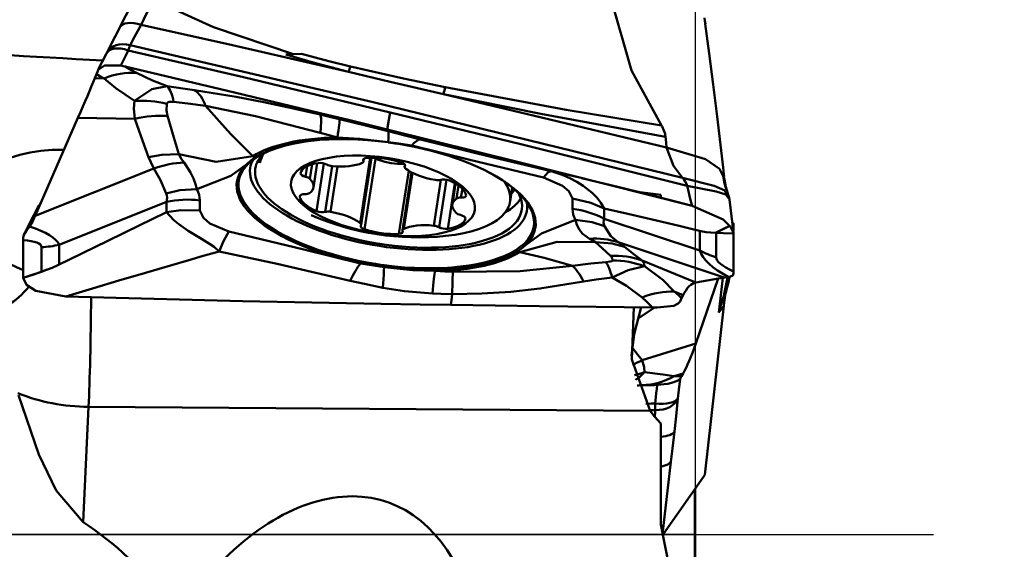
# Model space of a CAD drawing. Extents: x -80 to 62, y -25 to 80.
# Tile 6 of 10: x 28 to 38, y 0 to 5. Entities that reach past the tile are written whole.
import ezdxf

# ---------------------------------------------------------------- set-up
doc = ezdxf.new("R2010")
doc.units = 0
doc.header["$PDMODE"] = 1
doc.linetypes.add('LONGDASH_DASH', pattern=[10.5, 6, -0.75, 3, -0.75])
doc.layers.get('DEFPOINTS').update_dxf_attribs({"linetype": 'CONTINUOUS'})
for name, color, linetype, lineweight in [('1', 4, 'CONTINUOUS', 50), ('2', 7, 'CONTINUOUS', 25), ('4', 2, 'LONGDASH_DASH', 25), ('NOCUT', 7, 'CONTINUOUS', 25), ('SK4', 2, 'LONGDASH_DASH', 25)]:
    doc.layers.add(name, color=color, linetype=linetype, lineweight=lineweight)
doc.styles.add('STANDARD 3.5 mm', font='monos.ttf', dxfattribs={"height": 3.5})
doc.dimstyles.new('AM_DIN', dxfattribs={"dimtxt": 3.5, "dimasz": 2.5, "dimexe": 2, "dimexo": 1, "dimgap": 1, "dimtad": 1, "dimdsep": 46, "dimtxsty": 'STANDARD 3.5 mm', "dimcen": 0.09, "dimadec": 0, "dimazin": 2, "dimtm": 1e-09, "dimtfac": 0.707107, "dimtmove": 0, "dimatfit": 3, "dimfxl": 1, "dimtolj": 1, "dimlwd": -1, "dimlwe": -1, "dimarcsym": 0})

# ---------------------------------------------------------------- blocks, each defined once
blk = doc.blocks.new('*D9')
at = {"layer": '2', "color": 0}
for p, q in [((36, 10), (62, 10)), ((60, 7.5), (60, -7.5)), ((36, -10), (62, -10))]:
    blk.add_line(p, q, dxfattribs=at)
for points in [[(59.5833, 7.5), (60.4167, 7.5), (60, 10)], [(59.5833, -7.5), (60.4167, -7.5), (60, -10)]]:
    blk.add_solid(points, dxfattribs=at)
at = {"layer": 'DEFPOINTS', "color": 0}
for p in [(35, 10), (35, -10), (60, -10)]:
    blk.add_point(p, dxfattribs=at)
at = {"layer": '2', "color": 0, "insert": (57.1369, 0), "char_height": 3.5, "attachment_point": 5, "rotation": 90, "style": 'STANDARD 3.5 mm'}
blk.add_mtext('\\A1;%%C20', dxfattribs=at)

msp = doc.modelspace()

# ---------------------------------------------------------------- linework, layer by layer
at = {"layer": '1'}
for p, q in [((30.820471, 4.65353), (30.742162, 4.650791)), ((28.818214, 4.417319), (28.83422, 4.457022)), ((28.818214, 4.417319), (28.909184, 4.415781)), ((28.241853, 3.085821), (28.65542, 4.032669)), ((29.206536, 4.023347), (28.65542, 4.032669)), ((31.659328, 3.797118), (31.659445, 3.795104)), ((31.744293, 3.782658), (31.744637, 3.784381)), ((31.88837, 3.765097), (31.744637, 3.784381)), ((30.426858, 3.659989), (30.417098, 3.596925)), ((31.484383, 3.647556), (31.38653, 3.015309)), ((31.397217, 2.996971), (31.497941, 3.647772)), ((31.419194, 3.635434), (31.416619, 3.618795)), ((31.418505, 3.609991), (31.422877, 3.638241)), ((31.534451, 3.637804), (31.428734, 2.954744)), ((28.241853, 3.085821), (29.391026, 3.544697)), ((30.873758, 3.565908), (30.857848, 3.463104)), ((30.921638, 3.583894), (30.899803, 3.442809)), ((30.935105, 3.360497), (30.971375, 3.594841)), ((31.035967, 3.592525), (30.964427, 3.130285)), ((31.117299, 3.566507), (31.048561, 3.122376)), ((31.168367, 3.562691), (31.100392, 3.123489)), ((31.820477, 3.578728), (31.817449, 3.559165)), ((31.82161, 3.576168), (31.819831, 3.564676)), ((31.856525, 3.521266), (31.761923, 2.910023)), ((31.882836, 3.506172), (31.796161, 2.946146)), ((31.89192, 3.501476), (31.807922, 2.958749)), ((32.167713, 3.434186), (32.098884, 2.989471)), ((32.221313, 3.434274), (32.150157, 2.974519)), ((32.302315, 3.400896), (32.234058, 2.959874)), ((32.310608, 3.396242), (32.279561, 3.195639)), ((32.339182, 3.378194), (32.319687, 3.25223)), ((32.376058, 3.347723), (32.362656, 3.261127)), ((32.838271, 3.222202), (32.85947, 3.359172)), ((30.80301, 3.279406), (30.802009, 3.272938)), ((33.442412, 3.152788), (33.442501, 3.251829)), ((34.295743, 3.287401), (34.043868, 3.321194)), ((34.295743, 3.258247), (34.295743, 3.287401)), ((29.510774, 3.218883), (28.47442, 2.805056)), ((29.510685, 3.119822), (29.510774, 3.218883)), ((29.83471, 3.234195), (29.83462, 3.135155)), ((33.749173, 3.155619), (33.749084, 3.056558)), ((32.405008, 3.058959), (32.40483, 3.057806)), ((33.749084, 3.056558), (34.673864, 2.74948)), ((34.999734, 2.943344), (34.999849, 3.004768)), ((34.673864, 2.74948), (34.674035, 2.940096)), ((34.832035, 2.918863), (34.831822, 2.682376)), ((34.999519, 2.545725), (34.999849, 2.912649)), ((28.124195, 2.850062), (28.123865, 2.483138)), ((28.302034, 2.543827), (28.302247, 2.780314)), ((28.47442, 2.805056), (28.474248, 2.614439)), ((34.909398, 2.487889), (33.883945, 2.828395)), ((31.388751, 2.621887), (31.532485, 2.602603)), ((34.115407, 2.653238), (34.634947, 2.439897)), ((34.909398, 2.487889), (34.634947, 2.439897)), ((34.85287, 2.478002), (34.634947, 1.849236)), ((34.896761, 2.485673), (34.85996, 2.147923)), ((34.962271, 2.488923), (34.962973, 2.495132)), ((34.5126, 2.316584), (34.426842, 2.3518)), ((34.5126, 2.316584), (34.498313, 2.287995)), ((34.237326, 2.198093), (34.076186, 2.091874)), ((34.721752, 0.575889), (34.906332, 2.212671)), ((34.85996, 2.147923), (34.906332, 2.212671)), ((34.115407, 1.686053), (34.634947, 1.849236)), ((34.5126, 1.557916), (34.426842, 1.53098)), ((34.5126, 1.557916), (34.498313, 1.532486)), ((28.706056, 0.119132), (28.757859, 1.234889)), ((34.194096, 1.196605), (28.757859, 1.234889)), ((34.295743, 0.095953), (34.295743, 1.074431)), ((34.393141, 0.704285), (34.314547, 0.000851)), ((34.721752, 0.575889), (34.709648, 0.558511)), ((34.709648, 0.558511), (34.323687, 0.004416)), ((34.625921, -2.56202), (34.625921, 0.43829)), ((34.628337, -2.579454), (34.628337, 0.44173)), ((34.323687, 0.004416), (34.313275, -0.01053))]:
    msp.add_line(p, q, dxfattribs=at)
for points in [[(29.387824, 5.179405), (29.32005, 5.042372), (29.266921, 4.934991)], [(30.742162, 4.650791), (29.966145, 4.910142), (29.391555, 5.177772)], [(33.810679, 5.203973), (34.014572, 4.490969), (34.303578, 3.958226)], [(29.178675, 5.143861), (29.058461, 4.905061)], [(34.728044, 4.941098), (34.723611, 4.974227), (34.720084, 5.000485)], [(29.050177, 4.888682), (28.980761, 4.752743), (28.933255, 4.662053)], [(29.058584, 4.905341), (29.050177, 4.888682)], [(29.266921, 4.934991), (29.203161, 4.817258), (29.160206, 4.738184)], [(31.274709, 4.478124), (30.150349, 4.736221), (29.266921, 4.934991)], [(34.900225, 3.552378), (34.840917, 4.048063), (34.802789, 4.357234), (34.764963, 4.656467), (34.727525, 4.945042)], [(29.141841, 4.687292), (29.11704, 4.637224), (29.101006, 4.604857), (29.084981, 4.572513), (29.068966, 4.540194)], [(29.160206, 4.738184), (29.150116, 4.71174), (29.141841, 4.687292)], [(31.676375, 4.086959), (30.257039, 4.426453), (29.141841, 4.687292)], [(34.507785, 3.451409), (31.513153, 4.185663), (29.160206, 4.738184)], [(28.930433, 4.656589), (28.886458, 4.569418), (28.851971, 4.501084)], [(30.820471, 4.65353), (30.734371, 4.650022), (30.666651, 4.646554)], [(30.742162, 4.650791), (30.699876, 4.648414), (30.666651, 4.646554)], [(31.274709, 4.478124), (30.932812, 4.569359), (30.666651, 4.646554)], [(30.820471, 4.65353), (31.084047, 4.583645), (31.292866, 4.531799)], [(28.83422, 4.457022), (28.843434, 4.480023), (28.850242, 4.497225)], [(29.068966, 4.540194), (28.912558, 4.54177), (28.850242, 4.497225)], [(29.068966, 4.540194), (29.094012, 4.534845), (29.113632, 4.530361)], [(29.113632, 4.530361), (29.172756, 4.495669), (29.220363, 4.468848)], [(29.113632, 4.530361), (30.17019, 4.279432), (31.000333, 4.079095)], [(31.292866, 4.531799), (31.805635, 4.414728), (32.210899, 4.330259)], [(28.909184, 4.415781), (28.866921, 4.438766), (28.83422, 4.457022)], [(29.202086, 4.197196), (29.020999, 4.319859), (28.909184, 4.415781)], [(29.220363, 4.468848), (29.376661, 4.395064), (29.519075, 4.340836)], [(32.192738, 4.263374), (31.677696, 4.381029), (31.274709, 4.478124)], [(29.202086, 4.197196), (29.370041, 4.312271), (29.519075, 4.340836)], [(29.519075, 4.340836), (29.669444, 4.319041), (29.784724, 4.303083)], [(29.784724, 4.303083), (30.186288, 4.238566), (30.453712, 4.18665), (30.725141, 4.128493), (31.000294, 4.065207)], [(32.210899, 4.330259), (33.380046, 4.112497), (34.303356, 3.958246)], [(29.206536, 4.023347), (29.197594, 4.122955), (29.202086, 4.197196)], [(34.341742, 3.850152), (33.135397, 4.071548), (32.192738, 4.263374)], [(34.352955, 3.745028), (33.143235, 4.037457), (32.192738, 4.263374)], [(29.515901, 4.169026), (29.512745, 4.104902), (29.523238, 4.051843)], [(29.581286, 4.18921), (29.538024, 4.188702), (29.522817, 4.181247), (29.515901, 4.169026)], [(29.891167, 4.149245), (29.719361, 4.171182), (29.581286, 4.18921)], [(31.000971, 3.888611), (30.373663, 4.049379), (29.891167, 4.149245)], [(29.891167, 4.149245), (30.13613, 3.874294), (30.346868, 3.661169)], [(29.339479, 3.651881), (29.265314, 3.859971), (29.206536, 4.023347)], [(29.523238, 4.051843), (29.584495, 3.844291), (29.630879, 3.681042)], [(31.000293, 4.065208), (31.104001, 4.040524), (31.185517, 4.020944)], [(31.000294, 4.065208), (31.000316, 4.072985), (31.000333, 4.079095)], [(31.649509, 3.92059), (31.285971, 4.009547), (31.000333, 4.079095)], [(31.185517, 4.020944), (31.450275, 3.95572), (31.657274, 3.903391)], [(31.649509, 3.92059), (31.664553, 4.013734), (31.676375, 4.086959)], [(34.550512, 3.376696), (32.940998, 3.777953), (31.676375, 4.086959)], [(34.600037, 3.181972), (32.947745, 3.59908), (31.649509, 3.92059)], [(34.303578, 3.958226), (34.306339, 3.953659), (34.308472, 3.95004)], [(34.308472, 3.95004), (34.327492, 3.911483), (34.337712, 3.878589)], [(31.166041, 3.843128), (31.073591, 3.868661), (31.000971, 3.888611)], [(31.659424, 3.799241), (31.380639, 3.831466), (31.166041, 3.843128)], [(31.657274, 3.90339), (31.657264, 3.903413), (31.657256, 3.90343)], [(31.657256, 3.90343), (31.832469, 3.858796), (31.969645, 3.823971)], [(31.657274, 3.90339), (31.660446, 3.884633), (31.661152, 3.863166), (31.660815, 3.834623), (31.659424, 3.799241)], [(31.969645, 3.823971), (32.676558, 3.649349), (33.235356, 3.517065)], [(34.337712, 3.878589), (34.340522, 3.863567), (34.342054, 3.851513)], [(34.342054, 3.851513), (34.347863, 3.791892), (34.352955, 3.745028)], [(31.659328, 3.797118), (31.707138, 3.790291), (31.744637, 3.784381)], [(31.659377, 3.794699), (31.744171, 3.781829)], [(31.88837, 3.765097), (31.760158, 3.784213), (31.659424, 3.799241)], [(33.162995, 3.454804), (32.447098, 3.625633), (31.88837, 3.765097)], [(34.912896, 3.444173), (34.863758, 3.53847), (34.728434, 3.634541), (34.352955, 3.745028)], [(34.352955, 3.745028), (34.418526, 3.567627), (34.507785, 3.451409)], [(29.631047, 3.680989), (29.468406, 3.674831), (29.339484, 3.651882)], [(29.391026, 3.544697), (29.359157, 3.603842), (29.339484, 3.651882)], [(30.346868, 3.661169), (29.992154, 3.607178), (29.630963, 3.681015)], [(29.631047, 3.680989), (29.658899, 3.634959), (29.683322, 3.600076)], [(30.289872, 3.586401), (30.332181, 3.622282), (30.370606, 3.648793)], [(30.383092, 3.649467), (30.338082, 3.61741), (30.307248, 3.590756)], [(30.373229, 3.647814), (30.358206, 3.654434), (30.346868, 3.661169)], [(30.387457, 3.652248), (30.378808, 3.647709), (30.370606, 3.648793)], [(31.519232, 3.646777), (31.527311, 3.641392), (31.534451, 3.637804)], [(31.534451, 3.637804), (31.624338, 3.60684), (31.686431, 3.594045), (31.748904, 3.587488), (31.810927, 3.587268)], [(29.51047, 3.302373), (29.453089, 3.429787), (29.391026, 3.544697)], [(29.683322, 3.600076), (29.745217, 3.503185), (29.773091, 3.44562), (29.793421, 3.392139), (29.807172, 3.342478)], [(29.807126, 3.342466), (30.134464, 3.472369), (30.289849, 3.586408)], [(30.307248, 3.590756), (30.298368, 3.585891), (30.289872, 3.586401)], [(34.909459, 3.467089), (34.904493, 3.516881), (34.899609, 3.557622)], [(33.162995, 3.454804), (33.206876, 3.506845), (33.235356, 3.517065)], [(33.442444, 3.251836), (33.407097, 3.322122), (33.345228, 3.376715), (33.162998, 3.454809)], [(33.235345, 3.517074), (33.342716, 3.481474), (33.415647, 3.450474), (33.483844, 3.415318), (33.545819, 3.376037)], [(33.235349, 3.517067), (33.397512, 3.480658), (33.52491, 3.451405)], [(33.52491, 3.451405), (33.525785, 3.451202), (33.526472, 3.451043)], [(33.526472, 3.451043), (33.527137, 3.450889), (33.527659, 3.450767)], [(33.527659, 3.450767), (33.892423, 3.363828), (34.128367, 3.305119), (34.36424, 3.244496), (34.600037, 3.181972)], [(34.95479, 3.270113), (34.916429, 3.330998), (34.812012, 3.376442), (34.507785, 3.451409)], [(34.507785, 3.451409), (34.523381, 3.432672), (34.534095, 3.416629)], [(34.939881, 3.309898), (34.911085, 3.409835), (34.898684, 3.492311)], [(34.95479, 3.270113), (34.926351, 3.365076), (34.912896, 3.444173)], [(29.807228, 3.342369), (29.640464, 3.332048), (29.51047, 3.302373)], [(33.545819, 3.376037), (33.633772, 3.306407), (33.679939, 3.259124), (33.717927, 3.209235), (33.749092, 3.155618)], [(34.534095, 3.416629), (34.544779, 3.395081), (34.550512, 3.376696)], [(34.962767, 3.242349), (34.925201, 3.291902), (34.83313, 3.321921), (34.550512, 3.376696)], [(34.550512, 3.376696), (34.563351, 3.322031), (34.574004, 3.279171)], [(33.442444, 3.251836), (33.619293, 3.211157), (33.749092, 3.155618)], [(34.574004, 3.279171), (34.588279, 3.224687), (34.600035, 3.181973)], [(34.953484, 3.267495), (34.9469, 3.29188), (34.939608, 3.310231)], [(34.959973, 3.253242), (34.957309, 3.262849), (34.95479, 3.270113)], [(34.963168, 3.235042), (34.961635, 3.245363), (34.959973, 3.253242)], [(34.999363, 2.92121), (34.962755, 3.242456)], [(28.2668, 3.164522), (28.194075, 3.022682), (28.136934, 2.911242)], [(28.266786, 3.164496), (28.275521, 3.178481), (28.284136, 3.188562)], [(28.277343, 3.180406), (28.26733, 3.164297)], [(28.303147, 3.225499), (28.288182, 3.200614), (28.27593, 3.181111)], [(28.276033, 3.18084), (28.279923, 3.185466), (28.284138, 3.188564)], [(28.294603, 3.206298), (28.288767, 3.196374), (28.284138, 3.188564)], [(33.749127, 3.15561), (33.876736, 3.12672), (33.977191, 3.103781)], [(34.600037, 3.181972), (34.900069, 3.049396), (34.976278, 2.976076), (34.999366, 2.921177)], [(28.18665, 2.980899), (28.214289, 3.026841), (28.232469, 3.064316)], [(29.510729, 3.119821), (29.367729, 3.049263), (29.255159, 2.993926)], [(29.834677, 3.135148), (29.652369, 3.140555), (29.510768, 3.119841)], [(29.720409, 2.94056), (29.631419, 3.003488), (29.584209, 3.044036), (29.544604, 3.083475), (29.510768, 3.119841)], [(29.834677, 3.135148), (29.870024, 3.064861), (29.931893, 3.010269), (30.114123, 2.932175)], [(33.977145, 3.103792), (34.254917, 3.039447), (34.473992, 2.987839)], [(33.977191, 3.103781), (34.254968, 3.039481), (34.473992, 2.987839)], [(28.158081, 2.942332), (28.174427, 2.963439), (28.18665, 2.980899)], [(29.255211, 2.993951), (28.943929, 2.84178), (28.698425, 2.722625)], [(33.469995, 3.044517), (33.142657, 2.914615), (32.987272, 2.800575)], [(33.469894, 3.044615), (33.631848, 3.023865), (33.751431, 2.986271)], [(33.605593, 2.863105), (33.53668, 2.914654), (33.506036, 2.954321), (33.484173, 2.997897), (33.46995, 3.044506)], [(33.751431, 2.986271), (33.813464, 2.888911), (33.883945, 2.828395)], [(34.473992, 2.987839), (34.5922, 2.959386), (34.685403, 2.93746)], [(34.826543, 2.918838), (34.904298, 2.957971), (34.965559, 2.987854)], [(34.832035, 2.921109), (34.906857, 2.958416), (34.965663, 2.987729)], [(34.988023, 3.02149), (34.997551, 3.012954), (34.999849, 3.004768)], [(28.124195, 2.850062), (28.124334, 2.861165), (28.124625, 2.870286)], [(28.158081, 2.942332), (28.131781, 2.900364), (28.124625, 2.870286)], [(30.021734, 2.740408), (29.974402, 2.785092), (29.929684, 2.813777), (29.849745, 2.860726), (29.720409, 2.94056)], [(30.114126, 2.93218), (30.063897, 2.839123), (30.021722, 2.74041)], [(30.114126, 2.93218), (30.830023, 2.76135), (31.388751, 2.621887)], [(33.665448, 2.831172), (33.633132, 2.848359), (33.605593, 2.863105)], [(34.685432, 2.937454), (34.737469, 2.927694), (34.778969, 2.922468)], [(34.685433, 2.937454), (34.73748, 2.927796), (34.778968, 2.922469)], [(34.779538, 2.92241), (34.902607, 2.915412), (34.999849, 2.912649)], [(32.892462, 2.752815), (32.940172, 2.78631), (32.972663, 2.814249)], [(32.987249, 2.800582), (32.944947, 2.764748), (32.906526, 2.73826)], [(32.931394, 2.733184), (33.292987, 2.831625), (33.665535, 2.831166)], [(32.987249, 2.800582), (32.977504, 2.806569), (32.972663, 2.814249)], [(33.665448, 2.831172), (33.825105, 2.818054), (33.945398, 2.78525)], [(33.810035, 2.697952), (33.72823, 2.77274), (33.665622, 2.831156)], [(33.883945, 2.828395), (33.92108, 2.803273), (33.945398, 2.78525)], [(33.945404, 2.785248), (34.040347, 2.711416), (34.115407, 2.653238)], [(28.698425, 2.722625), (28.565866, 2.658358), (28.461536, 2.608391)], [(28.698425, 2.722625), (28.572962, 2.662008), (28.474248, 2.614439)], [(30.021729, 2.740412), (29.846089, 2.689744), (29.707965, 2.649695)], [(31.290934, 2.456125), (30.582123, 2.618483), (30.021722, 2.74041)], [(32.906526, 2.73826), (32.8971, 2.744701), (32.892462, 2.752815)], [(32.903892, 2.739169), (32.919275, 2.734871), (32.931394, 2.733184)], [(33.442072, 2.600326), (33.166381, 2.676742), (32.931394, 2.733184)], [(33.828539, 2.652924), (33.825702, 2.678326), (33.810035, 2.697952)], [(28.461504, 2.608375), (28.403984, 2.582707), (28.358853, 2.564472)], [(28.474248, 2.614439), (28.467129, 2.611035), (28.461537, 2.60839)], [(29.704984, 2.648828), (29.308834, 2.532982), (29.052067, 2.457147), (28.794971, 2.380643), (28.537556, 2.30349)], [(29.706271, 2.649202), (29.70555, 2.648993), (29.704984, 2.648828)], [(29.707965, 2.649695), (29.707016, 2.649419), (29.706271, 2.649202)], [(31.388751, 2.621887), (31.516986, 2.602918), (31.617766, 2.58819)], [(31.617804, 2.589934), (31.569988, 2.596721), (31.532485, 2.602603)], [(31.535136, 2.618615), (31.582326, 2.611465), (31.61945, 2.606298)], [(31.605175, 2.388797), (31.611804, 2.470875), (31.614826, 2.516432), (31.616815, 2.555647), (31.617766, 2.58819)], [(31.617766, 2.58819), (31.89692, 2.558347), (32.112221, 2.551224)], [(32.282922, 2.542127), (32.93635, 2.550127), (33.442072, 2.600326)], [(33.442072, 2.600326), (33.62103, 2.624599), (33.763874, 2.637382)], [(33.763874, 2.637382), (33.807886, 2.64274), (33.822656, 2.64737), (33.828539, 2.652924)], [(34.138065, 2.597037), (33.981904, 2.558163), (33.826324, 2.48731)], [(34.115407, 2.653238), (34.135078, 2.622956), (34.138065, 2.597037)], [(34.138065, 2.597037), (34.317674, 2.464828), (34.426842, 2.3518)], [(28.358238, 2.564233), (28.226863, 2.517563), (28.123865, 2.483138)], [(28.302034, 2.543827), (28.202275, 2.509832), (28.123865, 2.483138)], [(28.537556, 2.30349), (28.24604, 2.360105), (28.155621, 2.417055), (28.123865, 2.483138)], [(28.302034, 2.543827), (28.333496, 2.554943), (28.358238, 2.564235)], [(32.112221, 2.551224), (32.20774, 2.545523), (32.282922, 2.542127)], [(33.826324, 2.48731), (33.669588, 2.467967), (33.548666, 2.447464)], [(34.115105, 2.295126), (33.964841, 2.407893), (33.826324, 2.48731)], [(34.949233, 2.493511), (34.928386, 2.491455), (34.91565, 2.489152)], [(34.962632, 2.492109), (34.953585, 2.470244), (34.937516, 2.454739)], [(34.972253, 2.496226), (34.958886, 2.494366), (34.949233, 2.493511)], [(34.954305, 2.455232), (34.960047, 2.473566), (34.962048, 2.488628)], [(34.972253, 2.496226), (34.993913, 2.508216), (34.999387, 2.527423)], [(34.999519, 2.545725), (34.999473, 2.535222), (34.999387, 2.527423)], [(31.605143, 2.388433), (31.428675, 2.424956), (31.290934, 2.456125)], [(31.605175, 2.388797), (31.605157, 2.388593), (31.605143, 2.388433)], [(32.086274, 2.3316), (31.815047, 2.355028), (31.605175, 2.388797)], [(33.548666, 2.447464), (33.126705, 2.380192), (32.846531, 2.349729), (32.563244, 2.331274), (32.277599, 2.326759)], [(34.907482, 2.31037), (34.922727, 2.390538), (34.937516, 2.454737)], [(34.927201, 2.34547), (34.941407, 2.407139), (34.955308, 2.454989)], [(34.955022, 2.455251), (34.954667, 2.454906), (34.953785, 2.454645), (34.937516, 2.454737)], [(28.537556, 2.30349), (30.247582, 2.259411), (31.591451, 2.232754)], [(32.277599, 2.326757), (32.170383, 2.328769), (32.086274, 2.3316)], [(32.277598, 2.326757), (32.269689, 2.268016), (32.263474, 2.221862)], [(34.216421, 2.198623), (34.160285, 2.25262), (34.115105, 2.295126)], [(34.426842, 2.3518), (34.467131, 2.316059), (34.498313, 2.287995)], [(34.498313, 2.287995), (34.489913, 2.270245), (34.483457, 2.255319)], [(34.924154, 2.332405), (34.928317, 2.352095), (34.928458, 2.356806), (34.928229, 2.356886), (34.927922, 2.35675), (34.907482, 2.31037)], [(34.924154, 2.332405), (34.916931, 2.295479), (34.912599, 2.265754)], [(31.591451, 2.232754), (31.967784, 2.226462), (32.263474, 2.221862)], [(34.216421, 2.198623), (33.12281, 2.210152), (32.263474, 2.221862)], [(34.106596, 2.200383), (34.038676, 1.938604), (34.011576, 1.730238)], [(34.194096, 1.196605), (34.014843, 1.695122), (34.036282, 2.200539)], [(34.262425, 2.197437), (34.236683, 2.198291), (34.216421, 2.198623)], [(34.262425, 2.197437), (34.421698, 2.214378), (34.465819, 2.234586), (34.483457, 2.255319)], [(34.019745, 1.809199), (34.073273, 1.740215), (34.115407, 1.686053)], [(34.115407, 1.686053), (34.135078, 1.620349), (34.138065, 1.570096)], [(34.138065, 1.570096), (34.093325, 1.525591), (34.053468, 1.496201)], [(34.138065, 1.570096), (34.317674, 1.549955), (34.426842, 1.53098)], [(34.426842, 1.53098), (34.467131, 1.531967), (34.498313, 1.532486)], [(34.498313, 1.532486), (34.489913, 1.518102), (34.483457, 1.507827)], [(34.216421, 1.445964), (34.134099, 1.444171), (34.069416, 1.442773)], [(34.07065, 1.442796), (34.080588, 1.443154), (34.087933, 1.443389)], [(34.115105, 1.444353), (34.100693, 1.443913), (34.089016, 1.443519)], [(34.262425, 1.447709), (34.236683, 1.446551), (34.216421, 1.445964)], [(34.241814, 1.267013), (34.24884, 1.328489), (34.253377, 1.368246), (34.257905, 1.407986), (34.262425, 1.447709)], [(34.262425, 1.447709), (34.365932, 1.45919), (34.421698, 1.472946), (34.462197, 1.490168), (34.483457, 1.507827)], [(34.483457, 1.507827), (34.470588, 1.40124), (34.460436, 1.317408)], [(28.706056, 0.119132), (28.44585, 0.425209), (28.276299, 0.774418), (28.080024, 1.348439)], [(34.151794, 1.264837), (34.202206, 1.266053), (34.241814, 1.267013)], [(34.242902, 1.203361), (34.242381, 1.237464), (34.241814, 1.267013)], [(34.460285, 1.315814), (34.445673, 1.144494), (34.429028, 0.995997)], [(34.460436, 1.317408), (34.460337, 1.316476), (34.460285, 1.315814)], [(34.295743, 1.074431), (34.237407, 1.142385), (34.194096, 1.196605)], [(34.199946, 1.202267), (34.224002, 1.202879), (34.242902, 1.203361)], [(34.237794, 1.144768), (34.240849, 1.178051), (34.242902, 1.203361)], [(34.429028, 0.995997), (34.408984, 0.832746), (34.393141, 0.704285)], [(34.297427, 0.652911), (34.365861, 0.676416), (34.393141, 0.704285)], [(34.369711, -0.278191), (34.327936, -0.068703), (34.295743, 0.095953)]]:
    msp.add_lwpolyline(points, dxfattribs=at)
msp.add_arc((31.947515, 5.476059), 2.6, 246.522085, 275.882251, dxfattribs=at)
for centre, major_axis, ratio, start_param, end_param in [((29.263813, 4.801451), (0.205401, -0.10349), 0.541681, 1.82263331, 3.13814072), ((240.533444, -38.625109), (-237.042063, 41.563399), 0.056571, 5.82579754, 5.84511904), ((29.135787, 4.553004), (0.205357, -0.103579), 0.549133, 1.81258281, 3.14155041), ((29.136419, 4.554226), (0.203129, -0.107882), 0.787255, 1.85856442, 3.14195269), ((31.267961, 4.215828), (0.117492, 0.486), 0.128331, 0.89444602, 1.03203495), ((27.664158, 2.108459), (-1.243926, -2.587752), 0.031659, 2.42429907, 2.68803627), ((28.981598, 3.52201), (-0.472266, -0.881456), 0.739267, 3.46751175, 3.85883535), ((29.339318, 3.526534), (0.137472, 0.83881), 0.267456, 5.66580076, 6.08081559), ((29.601185, 3.485963), (0.124469, 0.840837), 0.391827, 5.67708681, 6.09622277), ((32.185994, 4.014288), (0.098741, 0.490153), 0.097753, 0.89010206, 1.05753188), ((29.286983, 3.506704), (-0.848619, 0.048426), 0.814057, 4.48597317, 4.85890966), ((29.306001, 3.38923), (-0.799716, -0.288018), 0.749205, 4.18347204, 4.56921081), ((30.7964, 3.243387), (0.197788, 0.826668), 0.094525, 5.63016605, 6.19513141), ((30.9817, 3.198659), (0.201052, 0.82588), 0.050966, 5.61991312, 6.20143815), ((31.639131, 3.197176), (-1.472726, 0.227933), 0.410598, 5.10220131, 5.84272934), ((31.638566, 3.193526), (-1.445028, 0.223646), 0.410598, 4.761512, 5.84272934), ((31.769828, 2.999172), (0.210025, 0.823644), 0.20845, 0.05747086, 0.43324719), ((28.839925, 2.724092), (-1.362056, 0.440667), 0.659709, 5.15376603, 6.47473694), ((31.63996, 3.202531), (1.427412, -0.22092), 0.410598, 2.2130179, 2.70113669), ((31.676015, 3.903963), (-0.015957, -0.118934), 0.044773, 5.79528763, 5.83436179), ((31.638561, 3.193492), (-1.444547, 0.223572), 0.410598, 2.83349286, 4.70250173), ((31.661572, 3.342171), (-1.338994, 0.207235), 0.410598, 6.14243889, 6.28318531), ((31.661572, 3.342171), (-1.289583, 0.199588), 0.410598, 5.98359168, 6.28318531), ((31.691239, 3.533858), (-1.278565, 0.197883), 0.410598, 0.15957009, 0.19687662), ((31.627684, 3.409563), (-1.210587, 0.187362), 0.410598, 6.08781507, 6.28318531), ((31.480946, 3.617353), (0.066212, -0.010248), 0.410598, 2.07332667, 3.45237897), ((31.614389, 3.48127), (0.379494, -0.058734), 0.410598, 1.16623985, 2.07332667), ((29.490491, 2.91058), (-0.724942, -0.443801), 0.728604, 4.04745164, 4.41846557), ((31.638561, 3.193492), (-1.444547, 0.223572), 0.410598, 5.97508551, 7.84409438), ((31.639955, 3.202503), (1.427431, -0.220923), 0.410598, 2.83349286, 4.70250173), ((31.661572, 3.342171), (-1.338994, 0.207235), 0.410598, 0, 1.61991921), ((31.661572, 3.342171), (-1.289583, 0.199588), 0.410598, 0, 1.61991905), ((31.188738, 3.436327), (0.379494, -0.058734), 0.410598, 2.2134374, 3.12052422), ((31.016921, 3.568358), (0.066212, -0.010248), 0.410598, 0.83438509, 2.2134374), ((31.112096, 3.594877), (0.066212, -0.010248), 0.410598, 3.97597775, 4.83143128), ((31.094658, 3.728358), (0.379494, -0.058734), 0.410598, 4.83143128, 5.73851809), ((31.352293, 3.620238), (0.066212, -0.010248), 0.410598, 5.73851809, 6.59397163), ((31.756002, 3.580434), (0.066212, -0.010248), 0.410598, 6.07037285, 7.44942516), ((31.883661, 3.548917), (0.066212, -0.010248), 0.410598, 2.9287802, 3.78423373), ((32.146379, 3.587194), (0.379494, -0.058734), 0.410598, 3.78423373, 4.69132054), ((30.875945, 3.487512), (0.066212, -0.010248), 0.410598, 3.12052422, 4.49957652), ((30.83975, 3.438695), (0.066212, -0.010248), 0.410598, 0.50253034, 1.35798387), ((30.555612, 3.419232), (0.379494, -0.058734), 0.410598, 5.87862883, 6.78571565), ((32.119875, 3.459611), (0.066212, -0.010248), 0.410598, 4.69132054, 5.54677407), ((32.212334, 3.407908), (0.066212, -0.010248), 0.410598, 1.02612911, 2.40518142), ((31.639955, 3.202503), (1.427431, -0.220923), 0.410598, 5.97508551, 7.17259426), ((22.300011, 3.017268), (-7.534604, -0.223511), 0.169031, 3.13642613, 3.22201395), ((31.627684, 3.409563), (-1.210587, 0.187362), 0.410598, 2.13873519, 3.5138693), ((32.032985, 3.323011), (0.379494, -0.058734), 0.410598, 0.1190423, 1.02612911), ((31.70807, 3.64261), (1.230402, -0.190429), 0.410598, 5.96160084, 6.04387082), ((22.181469, 2.251343), (-7.334643, -1.027421), 0.130566, 3.08099587, 3.1665837), ((29.716168, 2.46827), (-0.85, 0.000765), 0.910003, 4.57329143, 4.95726386), ((30.868252, 3.265992), (0.066212, -0.010248), 0.410598, 1.88158265, 3.26063495), ((31.181681, 3.233125), (0.379494, -0.058734), 0.410598, 3.26063495, 4.16772177), ((30.835768, 3.324028), (0.066212, -0.010248), 0.410598, 5.0231753, 5.87862883), ((31.661572, 3.342171), (-1.289583, 0.199588), 0.410598, 1.61991954, 3.44115947), ((32.659054, 3.136905), (0.379494, -0.058734), 0.410598, 2.73703618, 3.64412299), ((32.378898, 3.232109), (0.066212, -0.010248), 0.410598, 1.88158265, 2.73703618), ((32.346414, 3.290144), (0.066212, -0.010248), 0.410598, 5.0231753, 6.40222761), ((31.691239, 3.533858), (-1.278565, 0.197883), 0.410598, 2.66891682, 2.9819958), ((-84.293536, -215.538576), (-120.204896, -233.701417), 0.00072, 2.77906459, 2.78204435), ((31.661572, 3.342171), (-1.338994, 0.207235), 0.410598, 1.6199196, 3.28368698), ((40.97711, 3.369716), (-7.534604, -0.223511), 0.169031, 6.27801878, 6.36360661), ((33.32387, 2.386863), (0.85, -0.000765), 0.910003, 1.04772634, 1.43169877), ((29.220359, 5.06148), (-1.244104, -2.649052), 0.023815, 5.56523568, 5.57750457), ((31.002332, 3.148228), (0.066212, -0.010248), 0.410598, 4.16772177, 5.54677407), ((31.09479, 3.096525), (0.066212, -0.010248), 0.410598, 1.54972789, 2.40518142), ((31.068287, 2.968942), (0.379494, -0.058734), 0.410598, 0.64264107, 1.54972789), ((32.025928, 3.119809), (0.379494, -0.058734), 0.410598, 5.35503005, 6.26211687), ((32.374916, 3.117441), (0.066212, -0.010248), 0.410598, 3.64412299, 4.49957652), ((32.338721, 3.068624), (0.066212, -0.010248), 0.410598, 6.26211687, 7.64116918), ((40.858568, 2.603791), (-7.114708, 0.426808), 0.114823, 6.25113592, 6.33672374), ((28.102477, 2.681406), (-0.67909, 0.318335), 0.135269, 0.2424083, 1.66564503), ((22.487065, 2.37337), (-5.998155, -0.392007), 0.128483, 3.19379729, 3.45014889), ((31.458664, 2.975702), (0.066212, -0.010248), 0.410598, 2.9287802, 4.3078325), ((31.331005, 3.007219), (0.066212, -0.010248), 0.410598, 6.07037285, 6.92582638), ((31.600277, 3.074867), (0.379494, -0.058734), 0.410598, 4.3078325, 5.21491932), ((31.862373, 2.935898), (0.066212, -0.010248), 0.410598, 2.59692544, 3.45237897), ((32.120008, 2.827779), (0.379494, -0.058734), 0.410598, 1.68983863, 2.59692544), ((32.10257, 2.96126), (0.066212, -0.010248), 0.410598, 0.83438509, 1.68983863), ((32.197745, 2.987778), (0.066212, -0.010248), 0.410598, 3.97597775, 5.35503005), ((31.73372, 2.938784), (0.066212, -0.010248), 0.410598, 5.21491932, 6.59397163), ((33.565158, 2.045425), (0.463181, 0.712716), 0.874239, 0.21612533, 0.58713927), ((34.95744, 0.131491), (-0.72264, 7.56639), 0.043308, 5.08464126, 5.08836549), ((22.556531, 1.465555), (-5.744884, -1.322208), 0.073934, 3.12450795, 3.37417754), ((28.23278, 3.688129), (-1, 0.0009), 0.910003, 1.64113828, 1.81567121), ((31.638566, 3.193526), (-1.445028, 0.223646), 0.410598, 1.61991935, 2.70113669), ((31.63996, 3.202531), (1.427412, -0.22092), 0.410598, 4.761512, 5.84272935), ((31.639131, 3.197176), (-1.472726, 0.227933), 0.410598, 1.96060866, 2.70113669), ((33.79662, 1.870267), (0.520605, 0.671915), 0.932001, 0.29134732, 0.67708609), ((35.174115, 3.537356), (1, -0.0009), 0.910003, 4.18931899, 4.36385192), ((40.585873, 2.694341), (-5.920855, 0.113137), 0.168479, 0.0579832, 0.31433479), ((40.24358, 1.839361), (-5.411325, 0.848574), 0.080688, 0.012578, 0.26224759), ((31.27021, 1.855962), (-0.210025, -0.823644), 0.20845, 3.57483985, 3.95061618), ((31.535274, 2.620625), (-0.003139, -0.019752), 0.009015, 0.4231281, 1.47032565), ((31.634577, 2.699282), (0.015957, 0.118934), 0.044773, 2.74329242, 2.78236657), ((31.620599, 2.608159), (-0.002659, -0.019822), 0.044773, 4.81242588, 5.88488507), ((33.503048, 1.783955), (0.128016, -0.840305), 0.26425, 2.43968521, 2.85882116), ((33.775575, 1.812258), (0.048441, -0.848619), 0.170858, 2.48076532, 2.89578014), ((33.826996, 1.826178), (0.846644, 0.075458), 0.972427, 1.10959087, 1.48252736), ((32.067557, 1.71604), (-0.04999, -0.848529), 0.029887, 3.32094843, 3.90247346), ((32.258488, 1.707697), (-0.024534, -0.849646), 0.002121, 2.38714742, 2.95211278), ((34.577177, 4.689557), (-0.329268, 2.202147), 0.23322, 3.1473527, 3.15961943), ((51.044711, 146.04057), (-18.149684, -161.862053), 0.00009, 5.80289235, 5.80339635), ((27.869332, 2.783508), (-0.263345, -0.601334), 0.712419, 0.3301326, 1.21449213), ((34.878814, -0.464978), (-0.235771, 2.90591), 0.173963, 0.01607614, 0.27981333), ((28.73631, 2.403829), (0.010563, 1.499963), 0.031674, 3.81904357, 4.64165125), ((34.081918, 1.484818), (0.660574, 0.750761), 0.657352, 0.49757151, 0.88889511), ((35.839009, 1.980876), (-0.41428, -1.084093), 0.851316, 4.73370709, 4.87985578), ((34.879533, 0.641188), (-0.075343, -1.819186), 0.041582, 3.61010526, 3.67127335), ((34.878814, 4.336823), (-0.468341, -2.877629), 0.105287, 0.28037595, 0.54411315), ((33.79662, 2.371506), (0.670839, 0.521992), 0.884491, 4.38984156, 4.51181296), ((33.826996, 2.298075), (0.848765, 0.045801), 0.923244, 4.92003401, 5.03736286), ((34.081918, 2.443798), (-0.028878, 0.999583), 0.824407, 3.14682281, 3.53814641), ((28.73631, 2.403829), (1.498386, -0.069567), 0.778782, 4.29097685, 4.76290279), ((34.235255, 1.355828), (-0.228328, 0.027686), 0.380978, 1.64566, 3.01531442), ((34.235104, 1.354235), (-0.229478, 0.015493), 0.654193, 1.64888919, 2.98701706), ((34.203847, 1.034418), (-0.228294, 0.027961), 0.372802, 2.0302686, 3.01576961), ((30.710222, -2.379951), (-0.946855, -2.690194), 0.596161, 2.56457351, 4.23386475), ((0.551926, -68.971625), (-27.561464, -69.402484), 0.204574, 3.02810966, 3.09799069)]:
    msp.add_ellipse(centre, major_axis=major_axis, ratio=ratio, start_param=start_param, end_param=end_param, dxfattribs=at)
msp.add_ellipse((31.607333, 3.278068), major_axis=(-0.889411, 0.137654), ratio=0.410598, dxfattribs=at)
at = {"layer": '4'}
msp.add_line((0, 0), (36.936795, 0), dxfattribs=at)
at = {"layer": 'NOCUT'}
msp.add_lwpolyline([(34.436341, 9.456475, -0.40253662), (34.628337, 9.256635), (34.628337, 9.256635), (34.628337, 0), (34.628337, 0), (0, 0), (0, 0), (0, 10), (0, 10), (15, 10), (15, 10), (16.732051, 9), (16.732051, 9), (26.87179, 9), (26.87179, 9), (29.567291, 9.597578), (29.567291, 9.597578), (30.913411, 9.597578), (30.913411, 9.597578), (34.436341, 9.456475)], format="xyb", close=True, dxfattribs=at)
at = {"layer": 'SK4'}
msp.add_line((-57.85, 0), (36.936795, 0), dxfattribs=at)

# ---------------------------------------------------------------- dimensions: what is measured, and where the dimension line sits
at = {"layer": '2'}
dim = msp.add_linear_dim(base=(60, -10), p1=(35, 10), p2=(35, -10), angle=90, text='%%C<>', dimstyle='AM_DIN', dxfattribs=at)
dim.commit()
dim.dimension.update_dxf_attribs({"geometry": '*D9', "text_midpoint": (57.136859, 0)})

doc.saveas('drawing.dxf')
